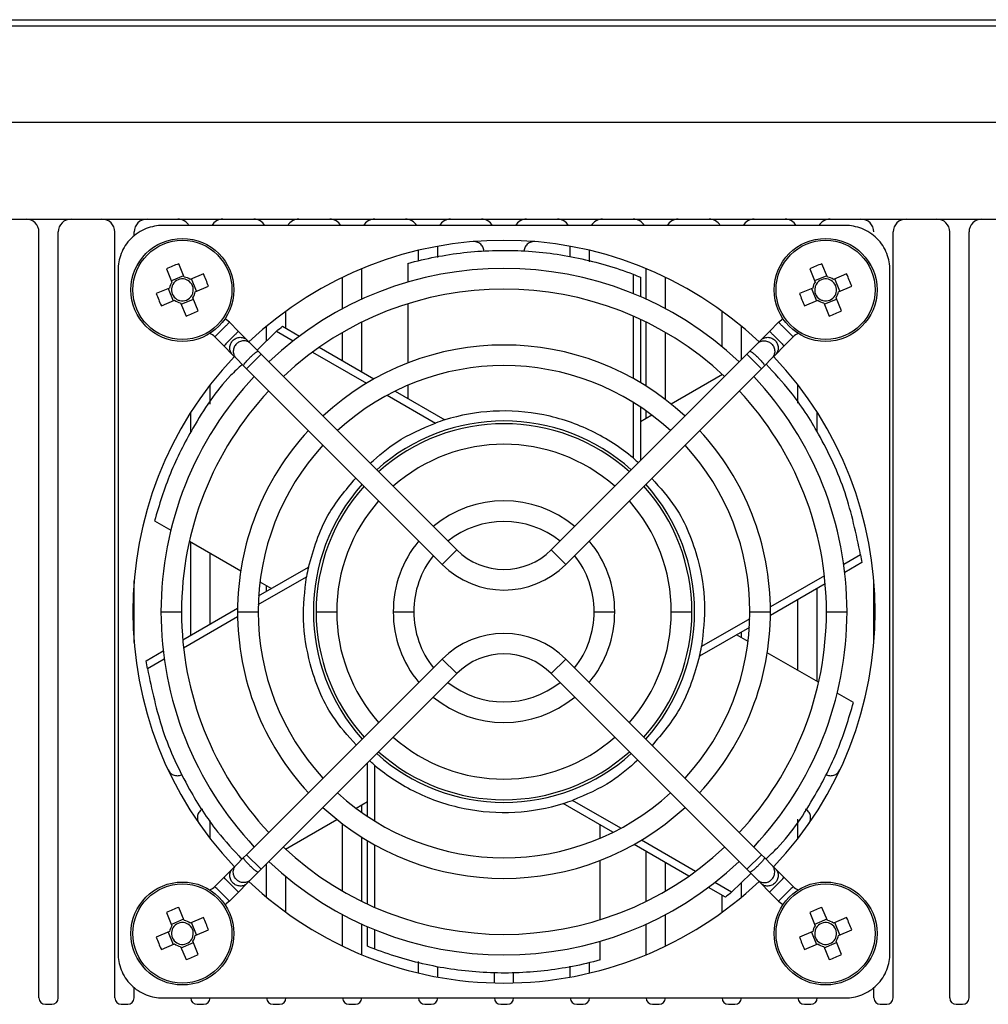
# Model space of a CAD drawing. Header units: millimetres. Extents: x 15231 to 16570, y 10019 to 11489.
# Tile 26 of 206: x 15978 to 16054, y 10242 to 10318. Entities that reach past the tile are written whole.
import ezdxf

# ---------------------------------------------------------------- set-up
doc = ezdxf.new("R2010")
doc.units = ezdxf.units.MM

msp = doc.modelspace()

# ---------------------------------------------------------------- linework, layer by layer
at = {"color": 7, "linetype": 'Continuous', "lineweight": 25}
for p, q in [((16130.96, 10317.986), (15901.135, 10317.986)), ((15906.144, 10318.477), (16125.951, 10318.477)), ((16131.091, 10310.486), (15901.004, 10310.486)), ((15906.384, 10302.986), (16125.711, 10302.986)), ((15979.897, 10242.486), (15979.897, 10301.986)), ((15981.397, 10242.486), (15981.397, 10301.986)), ((15985.797, 10242.486), (15985.797, 10301.986)), ((15987.297, 10301.694), (15987.297, 10301.986)), ((16042.589, 10302.49), (15989.505, 10302.49)), ((16046.297, 10242.486), (16046.297, 10301.986)), ((16050.697, 10242.486), (16050.697, 10301.986)), ((16052.197, 10242.486), (16052.197, 10301.986)), ((16009.397, 10299.71), (16009.397, 10300.559)), ((16010.897, 10300.014), (16010.897, 10300.872)), ((16021.197, 10300.069), (16021.197, 10300.872)), ((16022.697, 10299.664), (16022.697, 10300.559)), ((15986.043, 10299.028), (15986.043, 10245.944)), ((15989.811, 10299.121), (15990.239, 10298.09)), ((15991.191, 10298.484), (15990.763, 10299.516)), ((16004.997, 10296.753), (16004.997, 10299.136)), ((16008.569, 10299.541), (16008.569, 10298.08)), ((16027.097, 10296.753), (16027.097, 10299.136)), ((16039.811, 10299.121), (16040.239, 10298.09)), ((16041.191, 10298.484), (16040.763, 10299.516)), ((16046.051, 10245.944), (16046.051, 10299.028)), ((15991.146, 10298.591), (15990.195, 10298.197)), ((15992.683, 10298.721), (15991.652, 10298.294)), ((15992.153, 10297.386), (15991.758, 10298.338)), ((16003.497, 10296.013), (16003.497, 10298.463)), ((16026.077, 10298.703), (16026.077, 10297.192)), ((16026.651, 10298.476), (16026.651, 10296.952)), ((16028.597, 10296.013), (16028.597, 10298.463)), ((16041.146, 10298.591), (16040.195, 10298.197)), ((16042.683, 10298.721), (16041.652, 10298.294)), ((16042.153, 10297.386), (16041.758, 10298.338)), ((15990.048, 10297.629), (15989.017, 10297.201)), ((15989.942, 10297.585), (15990.336, 10296.633)), ((15992.046, 10297.342), (15993.078, 10297.77)), ((16040.048, 10297.629), (16039.017, 10297.201)), ((16039.942, 10297.585), (16040.336, 10296.633)), ((16042.046, 10297.342), (16043.078, 10297.77)), ((15989.411, 10296.25), (15990.443, 10296.677)), ((15990.948, 10296.38), (15991.9, 10296.775)), ((15992.283, 10295.85), (15991.855, 10296.881)), ((16039.411, 10296.25), (16040.443, 10296.677)), ((16040.948, 10296.38), (16041.9, 10296.775)), ((16042.283, 10295.85), (16041.855, 10296.881)), ((15990.904, 10296.487), (15991.332, 10295.455)), ((15999.097, 10294.515), (15999.097, 10295.831)), ((16008.569, 10296.409), (16008.569, 10291.804)), ((16032.997, 10293.07), (16032.997, 10295.831)), ((16040.904, 10296.487), (16041.332, 10295.455)), ((15994.698, 10294.966), (15995.4, 10294.264)), ((16004.997, 10291.109), (16004.997, 10294.983)), ((16026.077, 10295.456), (16026.077, 10290.611)), ((16026.651, 10295.197), (16026.651, 10290.281)), ((16027.097, 10290.007), (16027.097, 10294.983)), ((16036.695, 10294.264), (16037.396, 10294.966)), ((15996.079, 10293.585), (15995.4, 10294.264)), ((15998.357, 10294.28), (15996.848, 10292.816)), ((15997.597, 10293.543), (15997.597, 10294.665)), ((15998.357, 10294.28), (15999.665, 10293.525)), ((15998.841, 10294.664), (16000.161, 10293.901)), ((16034.497, 10292.067), (16034.497, 10294.665)), ((16036.015, 10293.585), (16036.695, 10294.264)), ((15994.268, 10293.133), (15993.567, 10293.834)), ((15996.079, 10293.585), (15996.349, 10293.315)), ((16003.497, 10291.975), (16003.497, 10294.182)), ((16028.597, 10288.966), (16028.597, 10294.182)), ((16035.745, 10293.315), (16036.015, 10293.585)), ((16038.528, 10293.834), (16037.826, 10293.133)), ((15994.268, 10293.133), (15994.948, 10292.453)), ((15996.939, 10292.725), (15996.349, 10293.315)), ((15996.939, 10292.725), (15997.168, 10292.497)), ((16001.68, 10293.024), (16005.938, 10290.566)), ((16034.927, 10292.497), (16035.155, 10292.725)), ((16035.155, 10292.725), (16035.745, 10293.315)), ((16037.826, 10293.133), (16037.147, 10292.453)), ((15995.218, 10292.183), (15994.948, 10292.453)), ((15995.218, 10292.183), (15995.808, 10291.593)), ((15997.168, 10292.497), (15996.036, 10291.365)), ((15997.168, 10292.497), (16012.37, 10277.294)), ((16001.169, 10292.657), (16005.365, 10290.234)), ((16019.724, 10277.294), (16034.927, 10292.497)), ((16036.058, 10291.365), (16034.927, 10292.497)), ((16036.877, 10292.183), (16036.287, 10291.593)), ((16037.147, 10292.453), (16036.877, 10292.183)), ((15996.036, 10291.365), (15995.808, 10291.593)), ((16011.239, 10276.163), (15996.036, 10291.365)), ((16036.058, 10291.365), (16020.856, 10276.163)), ((16036.287, 10291.593), (16036.058, 10291.365)), ((16033.027, 10290.924), (16029.038, 10288.621)), ((16032.997, 10290.907), (16032.997, 10290.95)), ((15993.197, 10288.597), (15993.197, 10290.098)), ((16007.575, 10289.621), (16011.446, 10287.386)), ((16008.569, 10290.077), (16008.569, 10289.047)), ((16038.897, 10288.696), (16038.897, 10290.098)), ((16006.97, 10289.308), (16010.721, 10287.142)), ((16026.077, 10288.758), (16026.077, 10284.427)), ((16026.651, 10288.39), (16026.651, 10284.22)), ((16027.097, 10287.5), (16027.097, 10288.083)), ((15991.697, 10286.401), (15991.697, 10287.958)), ((16027.543, 10287.758), (16026.651, 10287.242)), ((16040.397, 10286.428), (16040.397, 10287.958)), ((15988.877, 10279.537), (15990.142, 10278.807)), ((15991.59, 10277.971), (15995.578, 10275.668)), ((15991.697, 10270.671), (15991.697, 10277.909)), ((15993.197, 10271.537), (15993.197, 10277.043)), ((16011.239, 10276.163), (16012.37, 10277.294)), ((16019.724, 10277.294), (16020.856, 10276.163)), ((16043.767, 10276.908), (16042.459, 10276.153)), ((15996.972, 10273.716), (16000.843, 10275.951)), ((16043.857, 10276.298), (16042.537, 10275.536)), ((15996.94, 10273.035), (16000.691, 10275.201)), ((16040.955, 10275.285), (16036.759, 10272.862)), ((15987.297, 10270.086), (15987.297, 10274.886)), ((15997.074, 10274.805), (15997.966, 10274.29)), ((15997.597, 10274.077), (15997.597, 10274.503)), ((16041.018, 10274.659), (16036.76, 10272.2)), ((16044.797, 10270.086), (16044.797, 10274.886)), ((16040.397, 10267.062), (16040.397, 10274.3)), ((16038.897, 10267.928), (16038.897, 10273.434)), ((15989.382, 10272.486), (15990.982, 10272.486)), ((15991.077, 10270.313), (15995.334, 10272.771)), ((15991.139, 10269.686), (15995.336, 10272.109)), ((15995.332, 10272.486), (15996.932, 10272.486)), ((16001.442, 10272.486), (16003.042, 10272.486)), ((16007.437, 10272.486), (16009.037, 10272.486)), ((16023.057, 10272.486), (16024.657, 10272.486)), ((16029.052, 10272.486), (16030.652, 10272.486)), ((16035.162, 10272.486), (16036.762, 10272.486)), ((16041.112, 10272.486), (16042.712, 10272.486)), ((16035.123, 10271.255), (16031.252, 10269.02)), ((16035.154, 10271.936), (16031.404, 10269.77)), ((16035.021, 10270.166), (16034.129, 10270.681)), ((16034.497, 10270.468), (16034.497, 10270.894)), ((15988.237, 10268.673), (15989.557, 10269.435)), ((16040.505, 10267), (16036.516, 10269.303)), ((15988.328, 10268.063), (15989.636, 10268.818)), ((15996.036, 10253.606), (16011.239, 10268.809)), ((16012.37, 10267.677), (16011.239, 10268.809)), ((16020.856, 10268.809), (16019.724, 10267.677)), ((16020.856, 10268.809), (16036.058, 10253.606)), ((16012.37, 10267.677), (15997.168, 10252.474)), ((16034.927, 10252.474), (16019.724, 10267.677)), ((16043.217, 10265.434), (16041.952, 10266.164)), ((16005.444, 10256.581), (16005.444, 10260.751)), ((16006.018, 10256.213), (16006.018, 10260.544)), ((16004.552, 10257.214), (16005.444, 10257.729)), ((16024.519, 10255.351), (16020.649, 10257.585)), ((16025.125, 10255.663), (16021.374, 10257.829)), ((16004.997, 10256.888), (16004.997, 10257.471)), ((15993.197, 10254.873), (15993.197, 10256.275)), ((15999.068, 10254.048), (16003.056, 10256.35)), ((16003.497, 10250.789), (16003.497, 10256.005)), ((16038.897, 10254.873), (16038.897, 10256.374)), ((16023.525, 10254.894), (16023.525, 10255.924)), ((16004.997, 10249.988), (16004.997, 10254.964)), ((16005.444, 10249.774), (16005.444, 10254.69)), ((16030.926, 10252.314), (16026.729, 10254.737)), ((15999.097, 10254.021), (15999.097, 10254.064)), ((16006.018, 10249.515), (16006.018, 10254.361)), ((16030.415, 10251.947), (16026.157, 10254.405)), ((16027.097, 10249.988), (16027.097, 10253.862)), ((15995.218, 10252.788), (15995.808, 10253.378)), ((15995.808, 10253.378), (15996.036, 10253.606)), ((15996.036, 10253.606), (15997.168, 10252.474)), ((15997.597, 10250.306), (15997.597, 10252.904)), ((16023.525, 10248.562), (16023.525, 10253.167)), ((16028.597, 10250.789), (16028.597, 10252.996)), ((16034.927, 10252.474), (16036.058, 10253.606)), ((16036.058, 10253.606), (16036.287, 10253.378)), ((16036.877, 10252.788), (16036.287, 10253.378)), ((15994.268, 10251.838), (15994.948, 10252.518)), ((15994.948, 10252.518), (15995.218, 10252.788)), ((15996.939, 10252.246), (15996.349, 10251.656)), ((15997.168, 10252.474), (15996.939, 10252.246)), ((16033.737, 10250.691), (16035.246, 10252.155)), ((16035.155, 10252.246), (16034.927, 10252.474)), ((16035.155, 10252.246), (16035.745, 10251.656)), ((16036.877, 10252.788), (16037.147, 10252.518)), ((16037.826, 10251.838), (16037.147, 10252.518)), ((15993.567, 10251.137), (15994.268, 10251.838)), ((15996.079, 10251.386), (15995.4, 10250.707)), ((15996.349, 10251.656), (15996.079, 10251.386)), ((15999.097, 10249.14), (15999.097, 10251.901)), ((16033.737, 10250.691), (16032.429, 10251.446)), ((16034.497, 10250.306), (16034.497, 10251.428)), ((16036.015, 10251.386), (16035.745, 10251.656)), ((16036.015, 10251.386), (16036.695, 10250.707)), ((16037.826, 10251.838), (16038.528, 10251.137)), ((15995.4, 10250.707), (15994.698, 10250.005)), ((16033.254, 10250.307), (16031.934, 10251.07)), ((16037.396, 10250.005), (16036.695, 10250.707)), ((16032.997, 10249.14), (16032.997, 10250.456)), ((15989.811, 10249.121), (15990.239, 10248.09)), ((15991.191, 10248.484), (15990.763, 10249.516)), ((16039.811, 10249.121), (16040.239, 10248.09)), ((16041.191, 10248.484), (16040.763, 10249.516)), ((15991.146, 10248.591), (15990.195, 10248.197)), ((15992.683, 10248.721), (15991.652, 10248.294)), ((15992.153, 10247.386), (15991.758, 10248.338)), ((16003.497, 10246.508), (16003.497, 10248.959)), ((16028.597, 10246.508), (16028.597, 10248.959)), ((16041.146, 10248.591), (16040.195, 10248.197)), ((16042.683, 10248.721), (16041.652, 10248.294)), ((16042.153, 10247.386), (16041.758, 10248.338)), ((15990.048, 10247.629), (15989.017, 10247.201)), ((15989.942, 10247.585), (15990.336, 10246.633)), ((15992.046, 10247.342), (15993.078, 10247.77)), ((16004.997, 10245.836), (16004.997, 10248.218)), ((16005.444, 10246.495), (16005.444, 10248.019)), ((16006.018, 10246.268), (16006.018, 10247.779)), ((16027.097, 10245.836), (16027.097, 10248.218)), ((16040.048, 10247.629), (16039.017, 10247.201)), ((16039.942, 10247.585), (16040.336, 10246.633)), ((16042.046, 10247.342), (16043.078, 10247.77)), ((15990.948, 10246.38), (15991.9, 10246.775)), ((15992.283, 10245.85), (15991.855, 10246.881)), ((16023.525, 10245.43), (16023.525, 10246.891)), ((16040.948, 10246.38), (16041.9, 10246.775)), ((16042.283, 10245.85), (16041.855, 10246.881)), ((15989.411, 10246.25), (15990.443, 10246.677)), ((15990.904, 10246.487), (15991.332, 10245.455)), ((16039.411, 10246.25), (16040.443, 10246.677)), ((16040.904, 10246.487), (16041.332, 10245.455)), ((16009.397, 10244.412), (16009.397, 10245.308)), ((16022.697, 10244.412), (16022.697, 10245.262)), ((16010.897, 10244.099), (16010.897, 10244.902)), ((16016.797, 10243.645), (16016.797, 10244.478)), ((16021.197, 10244.099), (16021.197, 10244.957)), ((16015.297, 10243.645), (16015.297, 10244.465)), ((15987.297, 10242.486), (15987.297, 10243.277)), ((16044.797, 10242.486), (16044.797, 10243.277)), ((15989.505, 10242.482), (16042.589, 10242.482)), ((15980.397, 10241.986), (15980.897, 10241.986)), ((15986.297, 10241.986), (15986.797, 10241.986)), ((15992.197, 10241.986), (15992.697, 10241.986)), ((15998.097, 10241.986), (15998.597, 10241.986)), ((16003.997, 10241.986), (16004.497, 10241.986)), ((16009.897, 10241.986), (16010.397, 10241.986)), ((16015.797, 10241.986), (16016.297, 10241.986)), ((16021.697, 10241.986), (16022.197, 10241.986)), ((16027.597, 10241.986), (16028.097, 10241.986)), ((16033.497, 10241.986), (16033.997, 10241.986)), ((16039.397, 10241.986), (16039.897, 10241.986)), ((16045.297, 10241.986), (16045.797, 10241.986)), ((16051.197, 10241.986), (16051.697, 10241.986))]:
    msp.add_line(p, q, dxfattribs=at)
at = {"color": 7, "linetype": 'Continuous', "lineweight": 25, "flags": 128}
for points in [[(15994.698, 10294.966), (15994.475, 10295.167), (15994.365, 10295.251)], [(16037.396, 10294.966), (16037.62, 10295.167), (16037.73, 10295.251)], [(15994.698, 10250.005), (15994.475, 10249.805), (15994.365, 10249.72)], [(16037.396, 10250.005), (16037.62, 10249.805), (16037.73, 10249.72)]]:
    msp.add_lwpolyline(points, dxfattribs=at)
at = {"color": 7, "linetype": 'Continuous', "lineweight": 25}
for centre, radius in [((15991.047, 10297.486), 4), ((15991.047, 10297.486), 3.853), ((16041.047, 10297.486), 4), ((16041.047, 10297.486), 3.853), ((15991.047, 10247.486), 4), ((16041.047, 10247.486), 4), ((15991.047, 10247.486), 3.853), ((16041.047, 10247.486), 3.853)]:
    msp.add_circle(centre, radius, dxfattribs=at)
for centre, radius, start, end in [((15978.897, 10301.986), 1, 0, 90), ((15982.397, 10301.986), 1, 90, 180), ((15984.797, 10301.986), 1, 0, 90), ((15988.297, 10301.986), 1, 90, 180), ((15990.697, 10301.986), 1, 30.26519, 90), ((15994.197, 10301.986), 1, 90, 149.73481), ((15996.597, 10301.986), 1, 30.26519, 90), ((16000.097, 10301.986), 1, 90, 149.73481), ((16002.497, 10301.986), 1, 30.26519, 90), ((16005.997, 10301.986), 1, 90, 149.73481), ((16008.397, 10301.986), 1, 30.26519, 90), ((16011.897, 10301.986), 1, 90, 149.73481), ((16014.297, 10301.986), 1, 30.26519, 90), ((16017.797, 10301.986), 1, 90, 149.73481), ((16020.197, 10301.986), 1, 30.26519, 90), ((16023.697, 10301.986), 1, 90, 149.73481), ((16026.097, 10301.986), 1, 30.26519, 90), ((16029.597, 10301.986), 1, 90, 149.73481), ((16031.997, 10301.986), 1, 30.26519, 90), ((16035.497, 10301.986), 1, 90, 149.73481), ((16037.897, 10301.986), 1, 30.26519, 90), ((16041.397, 10301.986), 1, 90, 149.73481), ((16043.797, 10301.986), 1, 0, 90), ((16047.297, 10301.986), 1, 90, 180), ((16049.697, 10301.986), 1, 0, 90), ((16053.197, 10301.986), 1, 90, 180), ((16016.047, 10272.486), 28.85, 46.58899, 133.41101), ((15995.792, 10286.043), 14.381, 110.47036, 114.57499), ((16016.047, 10272.486), 26.665, 46.71924, 133.28076), ((16045.792, 10286.043), 14.381, 110.47036, 114.57499), ((15991.047, 10297.486), 1.009, 143.2096, 171.83574), ((15991.047, 10297.486), 0.851, 75.28157, 149.76378), ((15991.047, 10297.486), 1.009, 53.2096, 81.83574), ((15991.047, 10297.486), 0.851, 59.76378, 75.28157), ((15991.047, 10297.486), 0.851, 345.28157, 59.76378), ((15979.605, 10292.741), 14.381, 20.47036, 24.57499), ((16041.047, 10297.486), 1.009, 143.2096, 171.83574), ((16041.047, 10297.486), 0.851, 75.28157, 149.76378), ((16041.047, 10297.486), 1.009, 53.2096, 81.83574), ((16041.047, 10297.486), 0.851, 59.76378, 75.28157), ((16041.047, 10297.486), 0.851, 345.28157, 59.76378), ((16029.605, 10292.741), 14.381, 20.47036, 24.57499), ((15991.047, 10297.486), 0.851, 165.28157, 239.76378), ((15991.047, 10297.486), 0.851, 149.76378, 165.28157), ((15991.047, 10297.486), 0.851, 329.76378, 345.28157), ((15991.047, 10297.486), 1.009, 323.2096, 351.83574), ((16016.047, 10272.486), 25.065, 46.82902, 133.17098), ((16041.047, 10297.486), 0.851, 165.28157, 239.76378), ((16041.047, 10297.486), 0.851, 149.76378, 165.28157), ((16041.047, 10297.486), 0.851, 329.76378, 345.28157), ((16041.047, 10297.486), 1.009, 323.2096, 351.83574), ((16002.489, 10302.23), 14.381, 200.47036, 204.57499), ((15991.047, 10297.486), 1.009, 233.2096, 261.83574), ((15991.047, 10297.486), 0.851, 239.76378, 255.28157), ((15991.047, 10297.486), 0.851, 255.28157, 329.76378), ((16052.489, 10302.23), 14.381, 200.47036, 204.57499), ((16041.047, 10297.486), 1.009, 233.2096, 261.83574), ((16041.047, 10297.486), 0.851, 239.76378, 255.28157), ((16041.047, 10297.486), 0.851, 255.28157, 329.76378), ((15986.303, 10308.928), 14.381, 290.47036, 294.57499), ((16036.303, 10308.928), 14.381, 290.47036, 294.57499), ((15992.719, 10292.986), 1.2, 45, 67.77672), ((16039.376, 10292.986), 1.2, 112.22328, 135), ((16016.047, 10272.486), 20.715, 47.21328, 132.78672), ((16016.047, 10272.486), 28.85, 136.58899, 223.41101), ((16016.047, 10272.486), 28.85, 316.58899, 43.41101), ((16016.047, 10272.486), 19.115, 47.39864, 132.60136), ((16016.047, 10272.486), 26.665, 136.71924, 180), ((16016.047, 10272.486), 26.665, 0, 43.28076), ((16016.047, 10272.486), 25.065, 136.82902, 180), ((16016.047, 10272.486), 25.065, 0, 43.17098), ((16016.047, 10272.486), 20.715, 137.21328, 180), ((16016.047, 10272.486), 14.815, 48.09547, 131.90453), ((16016.047, 10272.486), 14.605, 48.13999, 131.86001), ((16016.047, 10272.486), 20.715, 0, 42.78672), ((16016.047, 10272.486), 19.115, 137.39864, 180), ((16016.047, 10272.486), 13.005, 48.52677, 131.47323), ((16016.047, 10272.486), 19.115, 0, 42.60136), ((16016.047, 10272.486), 14.815, 138.09547, 221.90453), ((16016.047, 10272.486), 14.605, 138.13999, 180), ((16016.047, 10272.486), 14.605, 0, 41.86001), ((16016.047, 10272.486), 14.815, 318.09547, 41.90453), ((16016.047, 10272.486), 13.005, 138.52677, 180), ((16016.047, 10272.486), 8.61, 50.33134, 129.66866), ((16016.047, 10272.486), 13.005, 0, 41.47323), ((16016.047, 10272.486), 7.01, 51.55303, 128.44697), ((16016.047, 10272.486), 8.61, 140.33134, 180), ((16016.047, 10272.486), 8.61, 0, 39.66866), ((16016.047, 10272.486), 7.01, 141.55303, 180), ((16016.047, 10280.971), 5.2, 225, 315), ((16016.047, 10272.486), 7.01, 0, 38.44697), ((16016.047, 10280.971), 6.8, 225, 315), ((16016.047, 10272.486), 26.665, 180, 223.28076), ((16016.047, 10272.486), 25.065, 180, 223.17098), ((16016.047, 10272.486), 20.715, 180, 222.78672), ((16016.047, 10272.486), 19.115, 180, 222.60136), ((16016.047, 10272.486), 14.605, 180, 221.86001), ((16016.047, 10272.486), 13.005, 180, 221.47323), ((16016.047, 10272.486), 8.61, 180, 219.66866), ((16016.047, 10272.486), 7.01, 180, 218.44697), ((16016.047, 10272.486), 7.01, 321.55303, 0), ((16016.047, 10272.486), 8.61, 320.33134, 0), ((16016.047, 10272.486), 13.005, 318.52677, 0), ((16016.047, 10272.486), 14.605, 318.13999, 0), ((16016.047, 10272.486), 19.115, 317.39864, 0), ((16016.047, 10272.486), 20.715, 317.21328, 0), ((16016.047, 10272.486), 25.065, 316.82902, 0), ((16016.047, 10272.486), 26.665, 316.71924, 0), ((16016.047, 10264), 6.8, 45, 135), ((16016.047, 10264), 5.2, 45, 135), ((16016.047, 10272.486), 7.01, 231.55303, 308.44697), ((16016.047, 10272.486), 8.61, 230.33134, 309.66866), ((16016.047, 10272.486), 13.005, 228.52677, 311.47323), ((16016.047, 10272.486), 14.815, 228.09547, 270), ((16016.047, 10272.486), 14.605, 228.13999, 311.86001), ((16016.047, 10272.486), 14.815, 270, 311.90453), ((16016.047, 10272.486), 19.115, 227.39864, 312.60136), ((16016.047, 10272.486), 20.715, 227.21328, 312.78672), ((16016.047, 10272.486), 25.065, 226.82902, 313.17098), ((16016.047, 10272.486), 26.665, 226.71924, 313.28076), ((16016.047, 10272.486), 28.85, 226.58899, 270), ((16016.047, 10272.486), 28.85, 270, 313.41101), ((15992.719, 10251.985), 1.2, 292.22298, 315), ((16039.376, 10251.985), 1.2, 225, 247.77701), ((15995.792, 10236.043), 14.381, 110.47036, 114.57499), ((16045.792, 10236.043), 14.381, 110.47036, 114.57499), ((15991.047, 10247.486), 0.851, 75.28157, 149.76378), ((15991.047, 10247.486), 1.009, 53.2096, 81.83574), ((15991.047, 10247.486), 0.851, 59.76378, 75.28157), ((15979.605, 10242.741), 14.381, 20.47036, 24.57499), ((16041.047, 10247.486), 0.851, 75.28157, 149.76378), ((16041.047, 10247.486), 1.009, 53.2096, 81.83574), ((16041.047, 10247.486), 0.851, 59.76378, 75.28157), ((16029.605, 10242.741), 14.381, 20.47036, 24.57499), ((15991.047, 10247.486), 1.009, 143.2096, 171.83574), ((15991.047, 10247.486), 0.851, 165.28157, 239.76378), ((15991.047, 10247.486), 0.851, 149.76378, 165.28157), ((15991.047, 10247.486), 0.851, 345.28157, 59.76378), ((16041.047, 10247.486), 1.009, 143.2096, 171.83574), ((16041.047, 10247.486), 0.851, 165.28157, 239.76378), ((16041.047, 10247.486), 0.851, 149.76378, 165.28157), ((16041.047, 10247.486), 0.851, 345.28157, 59.76378), ((16002.489, 10252.23), 14.381, 200.47036, 204.57499), ((15991.047, 10247.486), 0.851, 255.28157, 329.76378), ((15991.047, 10247.486), 0.851, 329.76378, 345.28157), ((15991.047, 10247.486), 1.009, 323.2096, 351.83574), ((16052.489, 10252.23), 14.381, 200.47036, 204.57499), ((16041.047, 10247.486), 0.851, 255.28157, 329.76378), ((16041.047, 10247.486), 0.851, 329.76378, 345.28157), ((16041.047, 10247.486), 1.009, 323.2096, 351.83574), ((15991.047, 10247.486), 1.009, 233.2096, 261.83574), ((15991.047, 10247.486), 0.851, 239.76378, 255.28157), ((16041.047, 10247.486), 1.009, 233.2096, 261.83574), ((16041.047, 10247.486), 0.851, 239.76378, 255.28157), ((15986.303, 10258.928), 14.381, 290.47036, 294.57499), ((16036.303, 10258.928), 14.381, 290.47036, 294.57499), ((15980.397, 10242.486), 0.5, 180, 270), ((15980.897, 10242.486), 0.5, 270, 0), ((15986.297, 10242.486), 0.5, 180, 270), ((15986.797, 10242.486), 0.5, 270, 0), ((15992.197, 10242.486), 0.5, 180.45803, 270), ((15992.697, 10242.486), 0.5, 270, 359.54197), ((15998.097, 10242.486), 0.5, 180.45803, 270), ((15998.597, 10242.486), 0.5, 270, 359.54197), ((16003.997, 10242.486), 0.5, 180.45803, 270), ((16004.497, 10242.486), 0.5, 270, 359.54197), ((16009.897, 10242.486), 0.5, 180.45803, 270), ((16010.397, 10242.486), 0.5, 270, 359.54197), ((16015.797, 10242.486), 0.5, 180.45803, 270), ((16016.297, 10242.486), 0.5, 270, 359.54197), ((16021.697, 10242.486), 0.5, 180.45803, 270), ((16022.197, 10242.486), 0.5, 270, 359.54197), ((16027.597, 10242.486), 0.5, 180, 270), ((16028.097, 10242.486), 0.5, 270, 0), ((16033.497, 10242.486), 0.5, 180, 270), ((16033.997, 10242.486), 0.5, 270, 0), ((16039.397, 10242.486), 0.5, 180.45803, 270), ((16039.897, 10242.486), 0.5, 270, 359.54197), ((16045.297, 10242.486), 0.5, 180, 270), ((16045.797, 10242.486), 0.5, 270, 0), ((16051.197, 10242.486), 0.5, 180, 270), ((16051.697, 10242.486), 0.5, 270, 0)]:
    msp.add_arc(centre, radius, start, end, dxfattribs=at)
for points, knots in [([(15989.505, 10302.49), (15989.097, 10302.49), (15988.657, 10302.415), (15987.805, 10302.078), (15987.395, 10301.814), (15986.719, 10301.138), (15986.455, 10300.728), (15986.118, 10299.876), (15986.043, 10299.436), (15986.043, 10299.028)], [0, 0, 0, 0, 0.25, 0.25, 0.5, 0.5, 0.75, 0.75, 1, 1, 1, 1]), ([(16046.051, 10299.028), (16046.051, 10299.436), (16045.977, 10299.876), (16045.64, 10300.728), (16045.375, 10301.138), (16044.699, 10301.814), (16044.29, 10302.078), (16043.437, 10302.415), (16042.997, 10302.49), (16042.589, 10302.49)], [0, 0, 0, 0, 0.25, 0.25, 0.5, 0.5, 0.75, 0.75, 1, 1, 1, 1]), ([(16014.488, 10300.458), (16014.488, 10300.554), (16014.47, 10300.658), (16014.386, 10300.859), (16014.32, 10300.955), (16014.152, 10301.109), (16014.051, 10301.167), (16013.844, 10301.234), (16013.738, 10301.243), (16013.643, 10301.235)], [0, 0, 0, 0, 0.25, 0.25, 0.5, 0.5, 0.75, 0.75, 1, 1, 1, 1]), ([(16018.451, 10301.235), (16018.356, 10301.243), (16018.251, 10301.234), (16018.044, 10301.167), (16017.943, 10301.109), (16017.775, 10300.955), (16017.709, 10300.859), (16017.625, 10300.658), (16017.607, 10300.554), (16017.607, 10300.458)], [0, 0, 0, 0, 0.25, 0.25, 0.5, 0.5, 0.75, 0.75, 1, 1, 1, 1]), ([(16008.569, 10299.541), (16009.977, 10299.931), (16011.433, 10300.214), (16014.392, 10300.546), (16015.894, 10300.595), (16018.887, 10300.452), (16020.377, 10300.26), (16023.29, 10299.646), (16024.713, 10299.225), (16026.077, 10298.703)], [0, 0, 0, 0, 0.25, 0.25, 0.5, 0.5, 0.75, 0.75, 1, 1, 1, 1]), ([(15993.567, 10293.834), (15993.567, 10293.834), (15993.579, 10293.847), (15993.634, 10293.902), (15993.678, 10293.945), (15993.788, 10294.055), (15993.855, 10294.122), (15993.994, 10294.262), (15994.066, 10294.333), (15994.199, 10294.467), (15994.271, 10294.539), (15994.411, 10294.678), (15994.478, 10294.745), (15994.588, 10294.855), (15994.631, 10294.899), (15994.686, 10294.954), (15994.698, 10294.966), (15994.698, 10294.966)], [0, 0, 0, 0, 0.125, 0.125, 0.25, 0.25, 0.375, 0.375, 0.5, 0.5, 0.625, 0.625, 0.75, 0.75, 0.875, 0.875, 1, 1, 1, 1]), ([(16037.396, 10294.966), (16037.396, 10294.966), (16037.408, 10294.954), (16037.463, 10294.899), (16037.507, 10294.855), (16037.617, 10294.745), (16037.684, 10294.678), (16037.823, 10294.539), (16037.895, 10294.467), (16038.029, 10294.333), (16038.1, 10294.262), (16038.24, 10294.122), (16038.307, 10294.055), (16038.417, 10293.945), (16038.46, 10293.902), (16038.515, 10293.847), (16038.528, 10293.834), (16038.528, 10293.834)], [0, 0, 0, 0, 0.125, 0.125, 0.25, 0.25, 0.375, 0.375, 0.5, 0.5, 0.625, 0.625, 0.75, 0.75, 0.875, 0.875, 1, 1, 1, 1]), ([(15995.4, 10294.264), (15995.4, 10294.264), (15995.388, 10294.252), (15995.333, 10294.197), (15995.289, 10294.154), (15995.179, 10294.044), (15995.112, 10293.977), (15994.973, 10293.837), (15994.901, 10293.765), (15994.767, 10293.632), (15994.696, 10293.56), (15994.556, 10293.421), (15994.489, 10293.354), (15994.379, 10293.244), (15994.336, 10293.2), (15994.281, 10293.145), (15994.268, 10293.133), (15994.268, 10293.133)], [0, 0, 0, 0, 0.125, 0.125, 0.25, 0.25, 0.375, 0.375, 0.5, 0.5, 0.625, 0.625, 0.75, 0.75, 0.875, 0.875, 1, 1, 1, 1]), ([(16036.695, 10294.264), (16036.695, 10294.264), (16036.707, 10294.252), (16036.762, 10294.197), (16036.805, 10294.154), (16036.916, 10294.044), (16036.983, 10293.977), (16037.122, 10293.837), (16037.194, 10293.765), (16037.327, 10293.632), (16037.399, 10293.56), (16037.538, 10293.421), (16037.605, 10293.354), (16037.716, 10293.244), (16037.759, 10293.2), (16037.814, 10293.145), (16037.826, 10293.133), (16037.826, 10293.133)], [0, 0, 0, 0, 0.125, 0.125, 0.25, 0.25, 0.375, 0.375, 0.5, 0.5, 0.625, 0.625, 0.75, 0.75, 0.875, 0.875, 1, 1, 1, 1]), ([(15994.948, 10292.453), (15994.884, 10292.517), (15994.828, 10292.598), (15994.75, 10292.786), (15994.73, 10292.893), (15994.735, 10293.108), (15994.761, 10293.216), (15994.847, 10293.408), (15994.908, 10293.492), (15995.041, 10293.625), (15995.125, 10293.685), (15995.316, 10293.772), (15995.425, 10293.798), (15995.64, 10293.803), (15995.747, 10293.782), (15995.935, 10293.705), (15996.016, 10293.648), (15996.079, 10293.585)], [0, 0, 0, 0, 0.125, 0.125, 0.25, 0.25, 0.375, 0.375, 0.5, 0.5, 0.625, 0.625, 0.75, 0.75, 0.875, 0.875, 1, 1, 1, 1]), ([(15996.349, 10293.315), (15996.286, 10293.378), (15996.205, 10293.435), (15996.017, 10293.512), (15995.91, 10293.533), (15995.695, 10293.528), (15995.586, 10293.502), (15995.395, 10293.415), (15995.311, 10293.355), (15995.178, 10293.222), (15995.117, 10293.138), (15995.031, 10292.946), (15995.005, 10292.838), (15995, 10292.623), (15995.02, 10292.516), (15995.098, 10292.328), (15995.155, 10292.247), (15995.218, 10292.183)], [0, 0, 0, 0, 0.125, 0.125, 0.25, 0.25, 0.375, 0.375, 0.5, 0.5, 0.625, 0.625, 0.75, 0.75, 0.875, 0.875, 1, 1, 1, 1]), ([(16035.745, 10293.315), (16035.809, 10293.378), (16035.889, 10293.435), (16036.077, 10293.512), (16036.184, 10293.533), (16036.4, 10293.528), (16036.508, 10293.502), (16036.7, 10293.415), (16036.783, 10293.355), (16036.917, 10293.222), (16036.977, 10293.138), (16037.064, 10292.946), (16037.09, 10292.838), (16037.095, 10292.623), (16037.074, 10292.516), (16036.997, 10292.328), (16036.94, 10292.247), (16036.877, 10292.183)], [0, 0, 0, 0, 0.125, 0.125, 0.25, 0.25, 0.375, 0.375, 0.5, 0.5, 0.625, 0.625, 0.75, 0.75, 0.875, 0.875, 1, 1, 1, 1]), ([(16036.015, 10293.585), (16036.079, 10293.648), (16036.159, 10293.705), (16036.347, 10293.782), (16036.454, 10293.803), (16036.67, 10293.798), (16036.778, 10293.772), (16036.97, 10293.685), (16037.054, 10293.625), (16037.187, 10293.492), (16037.247, 10293.408), (16037.334, 10293.216), (16037.36, 10293.108), (16037.365, 10292.893), (16037.344, 10292.786), (16037.267, 10292.598), (16037.21, 10292.517), (16037.147, 10292.453)], [0, 0, 0, 0, 0.125, 0.125, 0.25, 0.25, 0.375, 0.375, 0.5, 0.5, 0.625, 0.625, 0.75, 0.75, 0.875, 0.875, 1, 1, 1, 1]), ([(15995.808, 10291.593), (15995.8, 10291.602), (15995.803, 10291.623), (15995.84, 10291.696), (15995.875, 10291.747), (15995.972, 10291.872), (15996.033, 10291.944), (15996.165, 10292.09), (15996.236, 10292.164), (15996.369, 10292.297), (15996.443, 10292.367), (15996.589, 10292.5), (15996.661, 10292.561), (15996.786, 10292.658), (15996.837, 10292.693), (15996.91, 10292.73), (15996.931, 10292.733), (15996.939, 10292.725)], [0, 0, 0, 0, 0.125, 0.125, 0.25, 0.25, 0.375, 0.375, 0.5, 0.5, 0.625, 0.625, 0.75, 0.75, 0.875, 0.875, 1, 1, 1, 1]), ([(16035.155, 10292.725), (16035.164, 10292.733), (16035.185, 10292.73), (16035.257, 10292.693), (16035.309, 10292.658), (16035.433, 10292.561), (16035.506, 10292.5), (16035.652, 10292.367), (16035.725, 10292.297), (16035.859, 10292.164), (16035.929, 10292.09), (16036.061, 10291.944), (16036.123, 10291.872), (16036.22, 10291.747), (16036.254, 10291.696), (16036.292, 10291.623), (16036.295, 10291.602), (16036.287, 10291.593)], [0, 0, 0, 0, 0.125, 0.125, 0.25, 0.25, 0.375, 0.375, 0.5, 0.5, 0.625, 0.625, 0.75, 0.75, 0.875, 0.875, 1, 1, 1, 1]), ([(15995.7, 10291.702), (15995.394, 10291.414), (15993.848, 10289.96), (15991.988, 10287.092), (15990.012, 10283.304), (15989.253, 10280.784), (15988.877, 10279.537)], [0, 0, 0, 0, 0.087912, 0.44488, 0.725316, 1, 1, 1, 1]), ([(16043.767, 10276.908), (16043.421, 10278.535), (16042.72, 10281.835), (16040.745, 10286.025), (16038.626, 10289.346), (16037.069, 10291.021), (16036.417, 10291.724)], [0, 0, 0, 0, 0.292526, 0.593223, 0.829452, 1, 1, 1, 1]), ([(16026.077, 10284.427), (16025.125, 10285.227), (16024.045, 10285.937), (16021.701, 10287.078), (16020.437, 10287.508), (16017.84, 10288.033), (16016.508, 10288.128), (16013.905, 10287.987), (16012.635, 10287.753), (16011.446, 10287.386)], [0, 0, 0, 0, 0.25, 0.25, 0.5, 0.5, 0.75, 0.75, 1, 1, 1, 1]), ([(16005.65, 10284.014), (16006.314, 10284.6), (16007.821, 10285.93), (16009.68, 10286.707), (16010.721, 10287.142)], [0, 0, 0, 0, 0.440215, 1, 1, 1, 1]), ([(16026.077, 10284.427), (16026.186, 10284.335), (16026.327, 10284.215), (16026.463, 10284.091), (16026.494, 10284.063)], [0, 0, 0, 0, 0.774945, 1, 1, 1, 1]), ([(16000.843, 10275.951), (16001.254, 10277.339), (16002.013, 10279.903), (16003.742, 10281.935), (16004.534, 10282.867)], [0, 0, 0, 0, 0.541426, 1, 1, 1, 1]), ([(16027.534, 10282.84), (16028.182, 10282.12), (16029.821, 10280.299), (16031.154, 10276.877), (16031.789, 10273.155), (16031.531, 10270.887), (16031.404, 10269.77)], [0, 0, 0, 0, 0.2046521, 0.5175929, 0.7625341, 1, 1, 1, 1]), ([(16004.561, 10262.131), (16003.913, 10262.851), (16002.273, 10264.672), (16000.941, 10268.094), (16000.306, 10271.816), (16000.564, 10274.084), (16000.691, 10275.201)], [0, 0, 0, 0, 0.2046521, 0.5175929, 0.7625341, 1, 1, 1, 1]), ([(16031.252, 10269.02), (16030.84, 10267.632), (16030.075, 10265.054), (16028.335, 10263.01), (16027.532, 10262.066)], [0, 0, 0, 0, 0.538226, 1, 1, 1, 1]), ([(15988.328, 10268.063), (15988.674, 10266.436), (15989.375, 10263.136), (15991.349, 10258.946), (15993.468, 10255.625), (15995.025, 10253.95), (15995.678, 10253.248)], [0, 0, 0, 0, 0.292526, 0.593223, 0.829452, 1, 1, 1, 1]), ([(16036.395, 10253.269), (16036.701, 10253.557), (16038.247, 10255.011), (16040.107, 10257.879), (16042.082, 10261.667), (16042.842, 10264.187), (16043.217, 10265.434)], [0, 0, 0, 0, 0.087912, 0.44488, 0.725316, 1, 1, 1, 1]), ([(16006.018, 10260.544), (16005.909, 10260.637), (16005.768, 10260.756), (16005.632, 10260.88), (16005.601, 10260.908)], [0, 0, 0, 0, 0.774945, 1, 1, 1, 1]), ([(16006.018, 10260.544), (16006.97, 10259.744), (16008.05, 10259.035), (16010.394, 10257.893), (16011.658, 10257.463), (16014.254, 10256.938), (16015.586, 10256.843), (16018.19, 10256.984), (16019.46, 10257.218), (16020.649, 10257.585)], [0, 0, 0, 0, 0.25, 0.25, 0.5, 0.5, 0.75, 0.75, 1, 1, 1, 1]), ([(16026.445, 10260.957), (16025.781, 10260.371), (16024.273, 10259.041), (16022.414, 10258.264), (16021.374, 10257.829)], [0, 0, 0, 0, 0.440215, 1, 1, 1, 1]), ([(15989.947, 10260.193), (15989.988, 10260.106), (15990.049, 10260.02), (15990.21, 10259.874), (15990.311, 10259.815), (15990.529, 10259.747), (15990.645, 10259.738), (15990.861, 10259.766), (15990.96, 10259.802), (15991.043, 10259.85)], [0, 0, 0, 0, 0.25, 0.25, 0.5, 0.5, 0.75, 0.75, 1, 1, 1, 1]), ([(16041.052, 10259.85), (16041.135, 10259.802), (16041.234, 10259.766), (16041.45, 10259.738), (16041.566, 10259.747), (16041.784, 10259.815), (16041.884, 10259.874), (16042.046, 10260.02), (16042.107, 10260.106), (16042.147, 10260.193)], [0, 0, 0, 0, 0.25, 0.25, 0.5, 0.5, 0.75, 0.75, 1, 1, 1, 1]), ([(15992.602, 10257.149), (15992.519, 10257.101), (15992.438, 10257.033), (15992.306, 10256.86), (15992.256, 10256.755), (15992.206, 10256.532), (15992.207, 10256.416), (15992.252, 10256.203), (15992.297, 10256.107), (15992.351, 10256.029)], [0, 0, 0, 0, 0.25, 0.25, 0.5, 0.5, 0.75, 0.75, 1, 1, 1, 1]), ([(16039.743, 10256.029), (16039.798, 10256.107), (16039.842, 10256.203), (16039.888, 10256.416), (16039.889, 10256.532), (16039.839, 10256.755), (16039.789, 10256.86), (16039.656, 10257.033), (16039.575, 10257.101), (16039.493, 10257.149)], [0, 0, 0, 0, 0.25, 0.25, 0.5, 0.5, 0.75, 0.75, 1, 1, 1, 1]), ([(15996.939, 10252.246), (15996.931, 10252.238), (15996.91, 10252.241), (15996.837, 10252.279), (15996.786, 10252.313), (15996.661, 10252.41), (15996.589, 10252.471), (15996.443, 10252.604), (15996.369, 10252.674), (15996.236, 10252.807), (15996.165, 10252.881), (15996.033, 10253.027), (15995.972, 10253.099), (15995.875, 10253.224), (15995.84, 10253.275), (15995.803, 10253.348), (15995.8, 10253.369), (15995.808, 10253.378)], [0, 0, 0, 0, 0.125, 0.125, 0.25, 0.25, 0.375, 0.375, 0.5, 0.5, 0.625, 0.625, 0.75, 0.75, 0.875, 0.875, 1, 1, 1, 1]), ([(16036.287, 10253.378), (16036.295, 10253.369), (16036.292, 10253.348), (16036.254, 10253.275), (16036.22, 10253.224), (16036.123, 10253.099), (16036.061, 10253.027), (16035.929, 10252.881), (16035.859, 10252.807), (16035.725, 10252.674), (16035.652, 10252.604), (16035.506, 10252.471), (16035.433, 10252.41), (16035.309, 10252.313), (16035.257, 10252.279), (16035.185, 10252.241), (16035.164, 10252.238), (16035.155, 10252.246)], [0, 0, 0, 0, 0.125, 0.125, 0.25, 0.25, 0.375, 0.375, 0.5, 0.5, 0.625, 0.625, 0.75, 0.75, 0.875, 0.875, 1, 1, 1, 1]), ([(15996.079, 10251.386), (15996.016, 10251.323), (15995.935, 10251.266), (15995.747, 10251.189), (15995.64, 10251.168), (15995.425, 10251.173), (15995.316, 10251.199), (15995.125, 10251.286), (15995.041, 10251.346), (15994.908, 10251.479), (15994.847, 10251.563), (15994.761, 10251.755), (15994.735, 10251.863), (15994.73, 10252.079), (15994.75, 10252.185), (15994.828, 10252.373), (15994.884, 10252.454), (15994.948, 10252.518)], [0, 0, 0, 0, 0.125, 0.125, 0.25, 0.25, 0.375, 0.375, 0.5, 0.5, 0.625, 0.625, 0.75, 0.75, 0.875, 0.875, 1, 1, 1, 1]), ([(15996.349, 10251.656), (15996.286, 10251.593), (15996.205, 10251.536), (15996.017, 10251.459), (15995.91, 10251.438), (15995.695, 10251.443), (15995.586, 10251.469), (15995.395, 10251.556), (15995.311, 10251.616), (15995.178, 10251.749), (15995.117, 10251.833), (15995.031, 10252.025), (15995.005, 10252.133), (15995, 10252.349), (15995.02, 10252.456), (15995.098, 10252.643), (15995.155, 10252.724), (15995.218, 10252.788)], [0, 0, 0, 0, 0.125, 0.125, 0.25, 0.25, 0.375, 0.375, 0.5, 0.5, 0.625, 0.625, 0.75, 0.75, 0.875, 0.875, 1, 1, 1, 1]), ([(16035.745, 10251.656), (16035.809, 10251.593), (16035.889, 10251.536), (16036.077, 10251.459), (16036.184, 10251.438), (16036.4, 10251.443), (16036.508, 10251.469), (16036.7, 10251.556), (16036.783, 10251.616), (16036.917, 10251.749), (16036.977, 10251.833), (16037.064, 10252.025), (16037.09, 10252.133), (16037.095, 10252.349), (16037.074, 10252.456), (16036.997, 10252.643), (16036.94, 10252.724), (16036.877, 10252.788)], [0, 0, 0, 0, 0.125, 0.125, 0.25, 0.25, 0.375, 0.375, 0.5, 0.5, 0.625, 0.625, 0.75, 0.75, 0.875, 0.875, 1, 1, 1, 1]), ([(16037.147, 10252.518), (16037.21, 10252.454), (16037.267, 10252.373), (16037.344, 10252.185), (16037.365, 10252.079), (16037.36, 10251.863), (16037.334, 10251.755), (16037.247, 10251.563), (16037.187, 10251.479), (16037.054, 10251.346), (16036.97, 10251.286), (16036.778, 10251.199), (16036.67, 10251.173), (16036.454, 10251.168), (16036.347, 10251.189), (16036.159, 10251.266), (16036.079, 10251.323), (16036.015, 10251.386)], [0, 0, 0, 0, 0.125, 0.125, 0.25, 0.25, 0.375, 0.375, 0.5, 0.5, 0.625, 0.625, 0.75, 0.75, 0.875, 0.875, 1, 1, 1, 1]), ([(15995.4, 10250.707), (15995.4, 10250.707), (15995.388, 10250.719), (15995.333, 10250.774), (15995.289, 10250.817), (15995.179, 10250.928), (15995.112, 10250.994), (15994.973, 10251.134), (15994.901, 10251.206), (15994.767, 10251.339), (15994.696, 10251.411), (15994.556, 10251.55), (15994.489, 10251.617), (15994.379, 10251.728), (15994.336, 10251.771), (15994.281, 10251.826), (15994.268, 10251.838), (15994.268, 10251.838)], [0, 0, 0, 0, 0.125, 0.125, 0.25, 0.25, 0.375, 0.375, 0.5, 0.5, 0.625, 0.625, 0.75, 0.75, 0.875, 0.875, 1, 1, 1, 1]), ([(16036.695, 10250.707), (16036.695, 10250.707), (16036.707, 10250.719), (16036.762, 10250.774), (16036.805, 10250.817), (16036.916, 10250.928), (16036.983, 10250.994), (16037.122, 10251.134), (16037.194, 10251.206), (16037.327, 10251.339), (16037.399, 10251.411), (16037.538, 10251.55), (16037.605, 10251.617), (16037.716, 10251.728), (16037.759, 10251.771), (16037.814, 10251.826), (16037.826, 10251.838), (16037.826, 10251.838)], [0, 0, 0, 0, 0.125, 0.125, 0.25, 0.25, 0.375, 0.375, 0.5, 0.5, 0.625, 0.625, 0.75, 0.75, 0.875, 0.875, 1, 1, 1, 1]), ([(15994.698, 10250.005), (15994.698, 10250.005), (15994.686, 10250.017), (15994.631, 10250.073), (15994.588, 10250.116), (15994.478, 10250.226), (15994.411, 10250.293), (15994.271, 10250.432), (15994.199, 10250.504), (15994.066, 10250.638), (15993.994, 10250.71), (15993.855, 10250.849), (15993.788, 10250.916), (15993.678, 10251.026), (15993.634, 10251.069), (15993.579, 10251.125), (15993.567, 10251.137), (15993.567, 10251.137)], [0, 0, 0, 0, 0.125, 0.125, 0.25, 0.25, 0.375, 0.375, 0.5, 0.5, 0.625, 0.625, 0.75, 0.75, 0.875, 0.875, 1, 1, 1, 1]), ([(16038.528, 10251.137), (16038.528, 10251.137), (16038.515, 10251.125), (16038.46, 10251.069), (16038.417, 10251.026), (16038.307, 10250.916), (16038.24, 10250.849), (16038.1, 10250.71), (16038.029, 10250.638), (16037.895, 10250.504), (16037.823, 10250.432), (16037.684, 10250.293), (16037.617, 10250.226), (16037.507, 10250.116), (16037.463, 10250.073), (16037.408, 10250.017), (16037.396, 10250.005), (16037.396, 10250.005)], [0, 0, 0, 0, 0.125, 0.125, 0.25, 0.25, 0.375, 0.375, 0.5, 0.5, 0.625, 0.625, 0.75, 0.75, 0.875, 0.875, 1, 1, 1, 1]), ([(16023.525, 10245.43), (16022.118, 10245.041), (16020.661, 10244.757), (16017.703, 10244.425), (16016.201, 10244.376), (16013.208, 10244.519), (16011.717, 10244.711), (16008.804, 10245.325), (16007.382, 10245.746), (16006.018, 10246.268)], [0, 0, 0, 0, 0.25, 0.25, 0.5, 0.5, 0.75, 0.75, 1, 1, 1, 1]), ([(15986.043, 10245.944), (15986.043, 10245.536), (15986.118, 10245.095), (15986.455, 10244.243), (15986.719, 10243.834), (15987.395, 10243.158), (15987.805, 10242.893), (15988.657, 10242.556), (15989.097, 10242.482), (15989.505, 10242.482)], [0, 0, 0, 0, 0.25, 0.25, 0.5, 0.5, 0.75, 0.75, 1, 1, 1, 1]), ([(16042.589, 10242.482), (16042.997, 10242.482), (16043.437, 10242.556), (16044.29, 10242.893), (16044.699, 10243.158), (16045.375, 10243.834), (16045.64, 10244.243), (16045.977, 10245.095), (16046.051, 10245.536), (16046.051, 10245.944)], [0, 0, 0, 0, 0.25, 0.25, 0.5, 0.5, 0.75, 0.75, 1, 1, 1, 1])]:
    msp.add_open_spline(points, degree=3, knots=knots, dxfattribs=at)
for points in [[(16026.077, 10298.703), (16026.269, 10298.629), (16026.46, 10298.554), (16026.651, 10298.476)], [(15998.357, 10294.28), (15998.517, 10294.41), (15998.678, 10294.538), (15998.841, 10294.664)], [(16011.446, 10287.386), (16011.202, 10287.311), (16010.96, 10287.229), (16010.721, 10287.142)], [(16043.767, 10276.908), (16043.799, 10276.705), (16043.83, 10276.502), (16043.857, 10276.298)], [(16000.843, 10275.951), (16000.786, 10275.702), (16000.735, 10275.452), (16000.691, 10275.201)], [(16031.252, 10269.02), (16031.309, 10269.269), (16031.359, 10269.519), (16031.404, 10269.77)], [(15988.328, 10268.063), (15988.295, 10268.266), (15988.265, 10268.469), (15988.237, 10268.673)], [(16020.649, 10257.585), (16020.892, 10257.66), (16021.134, 10257.742), (16021.374, 10257.829)], [(16033.737, 10250.691), (16033.578, 10250.561), (16033.417, 10250.434), (16033.254, 10250.307)], [(16006.018, 10246.268), (16005.826, 10246.342), (16005.634, 10246.417), (16005.444, 10246.495)]]:
    msp.add_open_spline(points, degree=3, dxfattribs=at)

doc.saveas('drawing.dxf')
